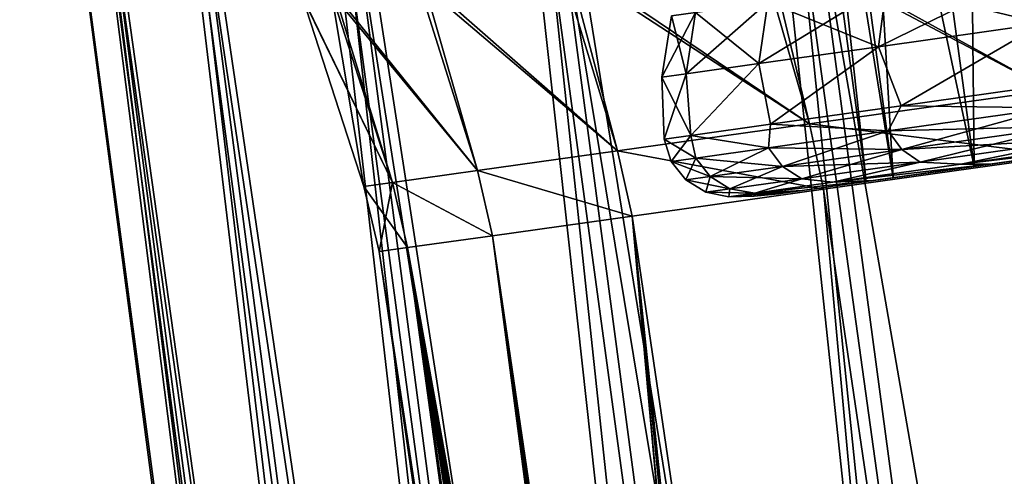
# Model space of a CAD drawing. Header units: metres. Extents: x -241 to 22, y -221 to 108.
# Tile 12 of 256: x -240.87 to -233.48, y -194.2 to -190.77. Entities that reach past the tile are written whole.
import ezdxf

# ---------------------------------------------------------------- set-up
doc = ezdxf.new("R2010")
doc.units = ezdxf.units.M
doc.layers.add('solid_DOMO_E_SIDE_LEVER_PUL_SW0001', color=7, linetype='CONTINUOUS')

msp = doc.modelspace()

# ---------------------------------------------------------------- linework, layer by layer
at = {"layer": 'solid_DOMO_E_SIDE_LEVER_PUL_SW0001'}
for points in [[(-231.343979, -191.540375, -10.388386), (-232.42807, -183.577209, -10.364622), (-233.789429, -183.768539, -7.983599)], [(-232.708496, -191.732147, 8.001857), (-233.789398, -183.768539, 7.98365), (-232.428024, -183.577209, 10.364682)], [(-232.708466, -191.732147, -8.001908), (-233.789429, -183.768539, -7.983599), (-234.784256, -183.908356, -5.423828)], [(-233.705597, -191.872284, 5.436232), (-234.784225, -183.90834, 5.423907), (-233.789398, -183.768539, 7.98365)], [(-232.708466, -191.732147, -8.001908), (-231.343979, -191.540375, -10.388386), (-233.789429, -183.768539, -7.983599)], [(-232.708496, -191.732147, 8.001857), (-233.705597, -191.872284, 5.436232), (-233.789398, -183.768539, 7.98365)], [(-234.313156, -191.957672, 2.748402), (-235.390411, -183.993546, 2.742166), (-234.784225, -183.90834, 5.423907)], [(-233.705566, -191.872284, -5.436312), (-234.784256, -183.908356, -5.423828), (-235.390411, -183.993546, -2.742131)], [(-233.705566, -191.872284, -5.436312), (-232.708466, -191.732147, -8.001908), (-234.784256, -183.908356, -5.423828)], [(-233.705597, -191.872284, 5.436232), (-234.313156, -191.957672, 2.748402), (-234.784225, -183.90834, 5.423907)], [(-234.517136, -191.986343), (-235.593933, -184.022141), (-235.390411, -183.993546, 2.742166)], [(-234.313141, -191.957672, -2.748437), (-235.390411, -183.993546, -2.742131), (-235.593933, -184.022141)], [(-234.313156, -191.957672, 2.748402), (-234.517136, -191.986343), (-235.390411, -183.993546, 2.742166)], [(-234.313141, -191.957672, -2.748437), (-233.705566, -191.872284, -5.436312), (-235.390411, -183.993546, -2.742131)], [(-234.517136, -191.986343), (-234.313141, -191.957672, -2.748437), (-235.593933, -184.022141)], [(-230.026978, -217.873428, 16.737471), (-233.369812, -185.660736, 17.504522), (-235.572754, -185.970337, 15.112204)], [(-231.128998, -218.045792, -15.480684), (-235.436676, -185.951218, -15.280245), (-233.212387, -185.638611, -17.652348)], [(-232.141205, -218.205093, 14.151476), (-235.572754, -185.970337, 15.112204), (-237.433655, -186.231873, 12.43999)], [(-232.1418, -218.205185, -14.150635), (-237.321411, -186.216095, -12.625134), (-235.436676, -185.951218, -15.280245)], [(-231.128357, -218.045685, 15.481481), (-230.026978, -217.873428, 16.737471), (-235.572754, -185.970337, 15.112204)], [(-232.141205, -218.205093, 14.151476), (-231.128357, -218.045685, 15.481481), (-235.572754, -185.970337, 15.112204)], [(-231.128998, -218.045792, -15.480684), (-232.1418, -218.205185, -14.150635), (-235.436676, -185.951218, -15.280245)], [(-233.882843, -218.481247, -11.294549), (-238.831711, -186.42836, -9.736192), (-237.321411, -186.216095, -12.625134)], [(-233.061203, -218.350632, -12.753001), (-233.882843, -218.481247, -11.294549), (-237.321411, -186.216095, -12.625134)], [(-232.1418, -218.205185, -14.150635), (-233.061203, -218.350632, -12.753001), (-237.321411, -186.216095, -12.625134)], [(-233.882401, -218.481171, 11.295409), (-237.433655, -186.231873, 12.43999), (-238.918015, -186.440491, 9.537373)], [(-233.060669, -218.350555, 12.753869), (-232.141205, -218.205093, 14.151476), (-237.433655, -186.231873, 12.43999)], [(-233.882401, -218.481171, 11.295409), (-233.060669, -218.350555, 12.753869), (-237.433655, -186.231873, 12.43999)], [(-235.217514, -218.694733, 8.224214), (-238.918015, -186.440491, 9.537373), (-239.998352, -186.592316, 6.458111)], [(-235.217758, -218.694763, -8.223536), (-239.93959, -186.584061, -6.666922), (-238.831711, -186.42836, -9.736192)], [(-234.602448, -218.596176, 9.783139), (-233.882401, -218.481171, 11.295409), (-238.918015, -186.440491, 9.537373)], [(-235.217514, -218.694733, 8.224214), (-234.602448, -218.596176, 9.783139), (-238.918015, -186.440491, 9.537373)], [(-234.602798, -218.596222, -9.782337), (-235.217758, -218.694763, -8.223536), (-238.831711, -186.42836, -9.736192)], [(-233.882843, -218.481247, -11.294549), (-234.602798, -218.596222, -9.782337), (-238.831711, -186.42836, -9.736192)], [(-236.121429, -218.84021, 4.997019), (-239.998352, -186.592316, 6.458111), (-240.654678, -186.684555, 3.259238)], [(-236.121506, -218.84021, -4.996687), (-240.624527, -186.680328, -3.474173), (-239.93959, -186.584061, -6.666922)], [(-235.72464, -218.776245, 6.626254), (-235.217514, -218.694733, 8.224214), (-239.998352, -186.592316, 6.458111)], [(-236.121429, -218.84021, 4.997019), (-235.72464, -218.776245, 6.626254), (-239.998352, -186.592316, 6.458111)], [(-235.724777, -218.77626, -6.625741), (-236.121506, -218.84021, -4.996687), (-239.93959, -186.584061, -6.666922)], [(-235.217758, -218.694763, -8.223536), (-235.724777, -218.77626, -6.625741), (-239.93959, -186.584061, -6.666922)], [(-236.577423, -218.913849, 1.675965), (-240.654678, -186.684555, 3.259238), (-240.874802, -186.7155)], [(-236.634598, -218.923111), (-240.874802, -186.7155), (-240.874557, -186.715469, -0.108541)], [(-236.634598, -218.923111), (-236.577423, -218.913849, 1.675965), (-240.874802, -186.7155)], [(-236.634598, -218.923111), (-240.874557, -186.715469, -0.108541), (-240.87384, -186.715363, -0.217079)], [(-236.577423, -218.913849, -1.675893), (-240.87384, -186.715363, -0.217079), (-240.624527, -186.680328, -3.474173)], [(-236.577423, -218.913849, -1.675893), (-236.634598, -218.923111), (-240.87384, -186.715363, -0.217079)], [(-236.406128, -218.886169, 3.344293), (-236.121429, -218.84021, 4.997019), (-240.654678, -186.684555, 3.259238)], [(-236.577423, -218.913849, 1.675965), (-236.406128, -218.886169, 3.344293), (-240.654678, -186.684555, 3.259238)], [(-236.406143, -218.886169, -3.344109), (-236.577423, -218.913849, -1.675893), (-240.624527, -186.680328, -3.474173)], [(-236.121506, -218.84021, -4.996687), (-236.406143, -218.886169, -3.344109), (-240.624527, -186.680328, -3.474173)], [(-231.355927, -189.561737, 16.713991), (-231.000992, -190.998611, 16.503773), (-233.521057, -189.866013, 14.460209)], [(-233.521057, -189.866013, 14.460209), (-233.13562, -191.298615, 14.276697), (-235.35347, -190.12355, 11.923305)], [(-235.285446, -190.113983, -12.032128), (-233.13562, -191.298615, -14.276697), (-233.443832, -189.855164, -14.552258)], [(-233.521057, -189.866013, 14.460209), (-231.000992, -190.998611, 16.503773), (-233.13562, -191.298615, 14.276697)], [(-235.35347, -190.12355, 11.923305), (-234.942032, -191.55249, 11.770911), (-236.817261, -190.329269, 9.152947)], [(-236.761658, -190.321457, -9.277617), (-234.942032, -191.55249, -11.770911), (-235.285446, -190.113983, -12.032128)], [(-235.35347, -190.12355, 11.923305), (-233.13562, -191.298615, 14.276697), (-234.942032, -191.55249, 11.770911)], [(-235.285446, -190.113983, -12.032128), (-234.942032, -191.55249, -11.770911), (-233.13562, -191.298615, -14.276697)], [(-236.817261, -190.329269, 9.152947), (-236.384933, -191.75528, 9.035334), (-237.883804, -190.479156, 6.203381)], [(-237.843735, -190.473526, -6.342383), (-236.384933, -191.75528, -9.035334), (-236.761658, -190.321457, -9.277617)], [(-236.817261, -190.329269, 9.152947), (-234.942032, -191.55249, 11.770911), (-236.384933, -191.75528, 9.035334)], [(-236.761658, -190.321457, -9.277617), (-236.384933, -191.75528, -9.035334), (-234.942032, -191.55249, -11.770911)], [(-234.423859, -190.972626, -7.909128), (-234.363312, -190.512863, -7.855288), (-233.137283, -190.340561, -10.244654)], [(-234.423859, -190.972626, -7.909128), (-233.137283, -190.340561, -10.244654), (-233.189438, -190.799133, -10.314871)], [(-233.189438, -190.799133, 10.314871), (-233.137283, -190.340561, 10.244654), (-234.363312, -190.512863, 7.855288)], [(-237.883804, -190.479156, 6.203381), (-237.436203, -191.90303, 6.123369), (-238.532196, -190.570282, 3.132355)], [(-238.510559, -190.567245, -3.283603), (-237.436203, -191.90303, -6.123369), (-237.843735, -190.473526, -6.342383)], [(-237.883804, -190.479156, 6.203381), (-236.384933, -191.75528, 9.035334), (-237.436203, -191.90303, 6.123369)], [(-237.843735, -190.473526, -6.342383), (-237.436203, -191.90303, -6.123369), (-236.384933, -191.75528, -9.035334)], [(-235.322388, -191.098907, -5.356052), (-235.255722, -190.63829, -5.319592), (-234.363312, -190.512863, -7.855288)], [(-235.322388, -191.098907, -5.356052), (-234.363312, -190.512863, -7.855288), (-234.423859, -190.972626, -7.909128)], [(-234.423859, -190.972626, 7.909128), (-234.363312, -190.512863, 7.855288), (-235.255722, -190.63829, 5.319592)], [(-233.189438, -190.799133, 10.314871), (-234.363312, -190.512863, 7.855288), (-234.423859, -190.972626, 7.909128)], [(-238.532196, -190.570282, 3.132355), (-238.289703, -192.02298), (-238.749741, -190.600861)], [(-238.749176, -190.600784, -0.160859), (-238.075272, -191.992844, -3.091864), (-238.510559, -190.567245, -3.283603)], [(-238.532196, -190.570282, 3.132355), (-237.436203, -191.90303, 6.123369), (-238.075272, -191.992844, 3.091864)], [(-238.532196, -190.570282, 3.132355), (-238.075272, -191.992844, 3.091864), (-238.289703, -192.02298)], [(-238.510559, -190.567245, -3.283603), (-238.075272, -191.992844, -3.091864), (-237.436203, -191.90303, -6.123369)], [(-238.749741, -190.600861), (-238.075272, -191.992844, -3.091864), (-238.749603, -190.600845, -0.08043)], [(-238.749741, -190.600861), (-238.289703, -192.02298), (-238.075272, -191.992844, -3.091864)], [(-238.749603, -190.600845, -0.08043), (-238.075272, -191.992844, -3.091864), (-238.749176, -190.600784, -0.160859)], [(-235.868301, -191.175629, -2.703204), (-235.797913, -190.714478, -2.684802), (-235.255722, -190.63829, -5.319592)], [(-235.868301, -191.175629, -2.703204), (-235.255722, -190.63829, -5.319592), (-235.322388, -191.098907, -5.356052)], [(-235.322388, -191.098907, 5.356052), (-235.255722, -190.63829, 5.319592), (-235.797913, -190.714478, 2.684802)], [(-234.423859, -190.972626, 7.909128), (-235.255722, -190.63829, 5.319592), (-235.322388, -191.098907, 5.356052)], [(-236.051407, -191.201355), (-235.979767, -190.740036), (-235.797913, -190.714478, -2.684802)], [(-236.051407, -191.201355), (-235.797913, -190.714478, -2.684802), (-235.868301, -191.175629, -2.703204)], [(-235.868301, -191.175629, 2.703204), (-235.797913, -190.714478, 2.684802), (-235.979767, -190.740036)], [(-235.322388, -191.098907, 5.356052), (-235.797913, -190.714478, 2.684802), (-235.868301, -191.175629, 2.703204)], [(-235.868301, -191.175629, 2.703204), (-235.979767, -190.740036), (-236.051407, -191.201355)], [(-234.423859, -190.972626, -7.909128), (-233.189438, -190.799133, -10.314871), (-234.253357, -191.417145, -8.266753)], [(-233.189438, -190.799133, 10.314871), (-234.423859, -190.972626, 7.909128), (-234.253357, -191.417145, 8.266753)], [(-233.189438, -190.799133, -10.314871), (-232.905869, -191.227753, -10.758745), (-234.253357, -191.417145, -8.266753)], [(-233.189438, -190.799133, 10.314871), (-234.253357, -191.417145, 8.266753), (-232.905869, -191.227753, 10.758745)], [(-235.322388, -191.098907, -5.356052), (-234.423859, -190.972626, -7.909128), (-235.235947, -191.555237, -5.606474)], [(-234.423859, -190.972626, 7.909128), (-235.322388, -191.098907, 5.356052), (-235.235947, -191.555237, 5.606474)], [(-234.423859, -190.972626, -7.909128), (-234.253357, -191.417145, -8.266753), (-235.235947, -191.555237, -5.606474)], [(-234.423859, -190.972626, 7.909128), (-235.235947, -191.555237, 5.606474), (-234.253357, -191.417145, 8.266753)], [(-235.868301, -191.175629, -2.703204), (-235.322388, -191.098907, -5.356052), (-235.833603, -191.639221, -2.832063)], [(-235.322388, -191.098907, 5.356052), (-235.868301, -191.175629, 2.703204), (-235.833603, -191.639221, 2.832063)], [(-235.322388, -191.098907, -5.356052), (-235.235947, -191.555237, -5.606474), (-235.833603, -191.639221, -2.832063)], [(-235.322388, -191.098907, 5.356052), (-235.833603, -191.639221, 2.832063), (-235.235947, -191.555237, 5.606474)], [(-236.051407, -191.201355), (-235.868301, -191.175629, -2.703204), (-236.03418, -191.667419)], [(-235.868301, -191.175629, 2.703204), (-236.051407, -191.201355), (-235.833603, -191.639221, 2.832063)], [(-235.868301, -191.175629, -2.703204), (-235.833603, -191.639221, -2.832063), (-236.03418, -191.667419)], [(-235.833603, -191.639221, 2.832063), (-236.051407, -191.201355), (-236.03418, -191.667419)], [(-233.115982, -191.432587, -10.324251), (-234.253357, -191.417145, -8.266753), (-232.905869, -191.227753, -10.758745)], [(-233.115982, -191.432587, 10.324251), (-232.905869, -191.227753, 10.758745), (-234.253357, -191.417145, 8.266753)], [(-234.942032, -191.55249, 11.770911), (-233.13562, -191.298615, 14.276697), (-233.034348, -191.790741, 14.244794)], [(-233.13562, -191.298615, -14.276697), (-234.942032, -191.55249, -11.770911), (-233.034348, -191.790741, -14.244794)], [(-234.351532, -191.606232, -7.91632), (-235.235947, -191.555237, -5.606474), (-234.253357, -191.417145, -8.266753)], [(-234.351532, -191.606232, 7.91632), (-234.253357, -191.417145, 8.266753), (-235.235947, -191.555237, 5.606474)], [(-233.115982, -191.432587, -10.324251), (-234.351532, -191.606232, -7.91632), (-234.253357, -191.417145, -8.266753)], [(-234.351532, -191.606232, 7.91632), (-233.115982, -191.432587, 10.324251), (-234.253357, -191.417145, 8.266753)], [(-234.249924, -191.746353, -7.881083), (-234.351532, -191.606232, -7.91632), (-233.115982, -191.432587, -10.324251)], [(-233.019867, -191.573486, 10.278296), (-233.115982, -191.432587, 10.324251), (-234.351532, -191.606232, 7.91632)], [(-234.249924, -191.746353, -7.881083), (-233.115982, -191.432587, -10.324251), (-233.019867, -191.573486, -10.278296)], [(-236.384933, -191.75528, 9.035334), (-234.942032, -191.55249, 11.770911), (-234.836243, -192.043991, 11.744422)], [(-234.942032, -191.55249, -11.770911), (-236.384933, -191.75528, -9.035334), (-234.836243, -192.043991, -11.744422)], [(-235.250885, -191.73262, -5.360923), (-235.833603, -191.639221, -2.832063), (-235.235947, -191.555237, -5.606474)], [(-235.250885, -191.73262, 5.360923), (-235.235947, -191.555237, 5.606474), (-235.833603, -191.639221, 2.832063)], [(-234.351532, -191.606232, -7.91632), (-235.250885, -191.73262, -5.360923), (-235.235947, -191.555237, -5.606474)], [(-235.250885, -191.73262, 5.360923), (-234.351532, -191.606232, 7.91632), (-235.235947, -191.555237, 5.606474)], [(-235.145264, -191.872192, -5.33706), (-235.250885, -191.73262, -5.360923), (-234.351532, -191.606232, -7.91632)], [(-234.249924, -191.746353, 7.881083), (-234.351532, -191.606232, 7.91632), (-235.250885, -191.73262, 5.360923)], [(-235.145264, -191.872192, -5.33706), (-234.351532, -191.606232, -7.91632), (-234.249924, -191.746353, -7.881083)], [(-234.942032, -191.55249, 11.770911), (-233.034348, -191.790741, 14.244794), (-234.836243, -192.043991, 11.744422)], [(-234.942032, -191.55249, -11.770911), (-234.836243, -192.043991, -11.744422), (-233.034348, -191.790741, -14.244794)], [(-233.019867, -191.573486, 10.278296), (-234.351532, -191.606232, 7.91632), (-234.249924, -191.746353, 7.881083)], [(-234.249924, -191.746353, -7.881083), (-233.019867, -191.573486, -10.278296), (-234.110626, -191.8405, -7.826861)], [(-233.019867, -191.573486, 10.278296), (-234.249924, -191.746353, 7.881083), (-232.889053, -191.668823, 10.207582)], [(-233.019867, -191.573486, -10.278296), (-232.889053, -191.668823, -10.207582), (-234.110626, -191.8405, -7.826861)], [(-235.98056, -191.835175), (-236.03418, -191.667419), (-235.833603, -191.639221, -2.832063)], [(-235.797287, -191.809418, 2.705662), (-235.833603, -191.639221, 2.832063), (-236.03418, -191.667419)], [(-235.797287, -191.809418, 2.705662), (-236.03418, -191.667419), (-235.98056, -191.835175)], [(-235.797287, -191.809418, -2.705662), (-235.98056, -191.835175), (-235.833603, -191.639221, -2.832063)], [(-235.250885, -191.73262, -5.360923), (-235.797287, -191.809418, -2.705662), (-235.833603, -191.639221, -2.832063)], [(-235.797287, -191.809418, 2.705662), (-235.250885, -191.73262, 5.360923), (-235.833603, -191.639221, 2.832063)], [(-234.249924, -191.746353, 7.881083), (-234.110626, -191.8405, 7.826861), (-232.889053, -191.668823, 10.207582)], [(-234.110626, -191.8405, -7.826861), (-232.889053, -191.668823, -10.207582), (-233.805023, -191.856354, -8.091908)], [(-232.889053, -191.668823, 10.207582), (-234.110626, -191.8405, 7.826861), (-233.805023, -191.856354, 8.091908)], [(-232.889053, -191.668823, -10.207582), (-232.486023, -191.670975, -10.531194), (-233.805023, -191.856354, -8.091908)], [(-232.889053, -191.668823, 10.207582), (-233.805023, -191.856354, 8.091908), (-232.486023, -191.670975, 10.531194)], [(-232.486023, -191.670975, -10.531194), (-232.382874, -191.686386, -9.990735), (-233.805023, -191.856354, -8.091908)], [(-233.805023, -191.856354, 8.091908), (-232.382874, -191.686386, 9.990743), (-232.486023, -191.670975, 10.531194)], [(-233.805023, -191.856354, -8.091908), (-232.382874, -191.686386, -9.990735), (-233.586914, -191.855606, -7.663567)], [(-233.805023, -191.856354, 8.091908), (-233.586914, -191.855606, 7.663573), (-232.382874, -191.686386, 9.990743)], [(-233.586914, -191.855606, -7.663567), (-232.382874, -191.686386, -9.990735), (-232.708466, -191.732147, -8.001908)], [(-232.382874, -191.686386, 9.990743), (-233.586914, -191.855606, 7.663573), (-232.708496, -191.732147, 8.001857)], [(-237.436203, -191.90303, 6.123369), (-236.384933, -191.75528, 9.035334), (-236.275528, -192.246262, 9.014893)], [(-236.384933, -191.75528, -9.035334), (-237.436203, -191.90303, -6.123369), (-236.275528, -192.246262, -9.014893)], [(-236.384933, -191.75528, 9.035334), (-234.836243, -192.043991, 11.744422), (-236.275528, -192.246262, 9.014893)], [(-236.384933, -191.75528, -9.035334), (-236.275528, -192.246262, -9.014893), (-234.836243, -192.043991, -11.744422)], [(-235.68924, -191.948639, -2.693619), (-235.797287, -191.809418, -2.705662), (-235.250885, -191.73262, -5.360923)], [(-235.145264, -191.872192, 5.33706), (-235.250885, -191.73262, 5.360923), (-235.797287, -191.809418, 2.705662)], [(-235.68924, -191.948639, -2.693619), (-235.250885, -191.73262, -5.360923), (-235.145264, -191.872192, -5.33706)], [(-234.249924, -191.746353, 7.881083), (-235.250885, -191.73262, 5.360923), (-235.145264, -191.872192, 5.33706)], [(-235.145264, -191.872192, -5.33706), (-234.249924, -191.746353, -7.881083), (-234.999817, -191.965469, -5.300342)], [(-234.249924, -191.746353, 7.881083), (-235.145264, -191.872192, 5.33706), (-234.110626, -191.8405, 7.826861)], [(-234.249924, -191.746353, -7.881083), (-234.110626, -191.8405, -7.826861), (-234.999817, -191.965469, -5.300342)], [(-233.586914, -191.855606, 7.663573), (-233.705597, -191.872284, 5.436232), (-232.708496, -191.732147, 8.001857)], [(-233.586914, -191.855606, -7.663567), (-232.708466, -191.732147, -8.001908), (-233.705566, -191.872284, -5.436312)], [(-235.871689, -191.974289), (-235.98056, -191.835175), (-235.797287, -191.809418, -2.705662)], [(-235.68924, -191.948639, 2.693619), (-235.797287, -191.809418, 2.705662), (-235.98056, -191.835175)], [(-235.68924, -191.948639, 2.693619), (-235.98056, -191.835175), (-235.871689, -191.974289)], [(-235.68924, -191.948639, -2.693619), (-235.871689, -191.974289), (-235.797287, -191.809418, -2.705662)], [(-235.145264, -191.872192, 5.33706), (-235.797287, -191.809418, 2.705662), (-235.68924, -191.948639, 2.693619)], [(-235.145264, -191.872192, 5.33706), (-234.999817, -191.965469, 5.300342), (-234.110626, -191.8405, 7.826861)], [(-234.999817, -191.965469, -5.300342), (-234.110626, -191.8405, -7.826861), (-234.766815, -191.991516, -5.487895)], [(-234.110626, -191.8405, 7.826861), (-234.999817, -191.965469, 5.300342), (-234.766815, -191.991516, 5.487895)], [(-231.018738, -217.945114, 11.766095), (-234.836243, -192.043991, 11.744422), (-233.034348, -191.790741, 14.244794)], [(-231.018738, -217.945129, -11.766095), (-233.034348, -191.790741, -14.244794), (-234.836243, -192.043991, -11.744422)], [(-234.110626, -191.8405, -7.826861), (-233.805023, -191.856354, -8.091908), (-234.766815, -191.991516, -5.487895)], [(-234.110626, -191.8405, 7.826861), (-234.766815, -191.991516, 5.487895), (-233.805023, -191.856354, 8.091908)], [(-238.075272, -191.992844, 3.091864), (-237.436203, -191.90303, 6.123369), (-237.324142, -192.393631, 6.109464)], [(-237.436203, -191.90303, -6.123369), (-238.075272, -191.992844, -3.091864), (-237.324142, -192.393631, -6.109464)], [(-237.436203, -191.90303, 6.123369), (-236.275528, -192.246262, 9.014893), (-237.324142, -192.393631, 6.109464)], [(-237.436203, -191.90303, -6.123369), (-237.324142, -192.393631, -6.109464), (-236.275528, -192.246262, -9.014893)], [(-235.68924, -191.948639, -2.693619), (-235.145264, -191.872192, -5.33706), (-235.540039, -192.041397, -2.675087)], [(-235.145264, -191.872192, 5.33706), (-235.68924, -191.948639, 2.693619), (-234.999817, -191.965469, 5.300342)], [(-235.145264, -191.872192, -5.33706), (-234.999817, -191.965469, -5.300342), (-235.540039, -192.041397, -2.675087)], [(-234.766815, -191.991516, -5.487895), (-233.586914, -191.855606, -7.663567), (-234.463898, -191.978851, -5.19077)], [(-233.805023, -191.856354, -8.091908), (-233.586914, -191.855606, -7.663567), (-234.766815, -191.991516, -5.487895)], [(-234.766815, -191.991516, 5.487895), (-234.463882, -191.978851, 5.190774), (-233.586914, -191.855606, 7.663573)], [(-234.766815, -191.991516, 5.487895), (-233.586914, -191.855606, 7.663573), (-233.805023, -191.856354, 8.091908)], [(-234.463898, -191.978851, -5.19077), (-233.586914, -191.855606, -7.663567), (-234.313141, -191.957672, -2.748437)], [(-233.586914, -191.855606, 7.663573), (-234.463882, -191.978851, 5.190774), (-233.705597, -191.872284, 5.436232)], [(-234.463882, -191.978851, 5.190774), (-234.313156, -191.957672, 2.748402), (-233.705597, -191.872284, 5.436232)], [(-233.586914, -191.855606, -7.663567), (-233.705566, -191.872284, -5.436312), (-234.313141, -191.957672, -2.748437)], [(-238.289703, -192.02298), (-238.075272, -191.992844, 3.091864), (-238.175476, -192.51329)], [(-238.075272, -191.992844, -3.091864), (-238.289703, -192.02298), (-237.961594, -192.483231, -3.084828)], [(-238.075272, -191.992844, 3.091864), (-237.961594, -192.483231, 3.084828), (-238.175476, -192.51329)], [(-238.075272, -191.992844, 3.091864), (-237.324142, -192.393631, 6.109464), (-237.961594, -192.483231, 3.084828)], [(-238.075272, -191.992844, -3.091864), (-237.961594, -192.483231, -3.084828), (-237.324142, -192.393631, -6.109464)], [(-235.68924, -191.948639, -2.693619), (-235.721237, -192.066849), (-235.871689, -191.974289)], [(-235.68924, -191.948639, 2.693619), (-235.871689, -191.974289), (-235.540039, -192.041397, 2.675087)], [(-235.540039, -192.041397, 2.675087), (-235.871689, -191.974289), (-235.721237, -192.066849)], [(-235.68924, -191.948639, -2.693619), (-235.540039, -192.041397, -2.675087), (-235.721237, -192.066849)], [(-235.68924, -191.948639, 2.693619), (-235.540039, -192.041397, 2.675087), (-234.999817, -191.965469, 5.300342)], [(-235.540039, -192.041397, -2.675087), (-234.999817, -191.965469, -5.300342), (-235.351837, -192.073746, -2.772164)], [(-234.999817, -191.965469, 5.300342), (-235.540039, -192.041397, 2.675087), (-235.351837, -192.073746, 2.772164)], [(-234.999817, -191.965469, -5.300342), (-234.766815, -191.991516, -5.487895), (-235.351837, -192.073746, -2.772164)], [(-234.999817, -191.965469, 5.300342), (-235.351837, -192.073746, 2.772164), (-234.766815, -191.991516, 5.487895)], [(-235.351837, -192.073746, -2.772164), (-234.463898, -191.978851, -5.19077), (-234.996826, -192.053757, -2.619737)], [(-234.766815, -191.991516, -5.487895), (-234.463898, -191.978851, -5.19077), (-235.351837, -192.073746, -2.772164)], [(-235.351837, -192.073746, 2.772164), (-234.996826, -192.053757, 2.61974), (-234.463882, -191.978851, 5.190774)], [(-235.351837, -192.073746, 2.772164), (-234.463882, -191.978851, 5.190774), (-234.766815, -191.991516, 5.487895)], [(-234.996826, -192.053757, 2.61974), (-234.463898, -191.978851, -5.19077), (-234.517136, -191.986343)], [(-234.463882, -191.978851, 5.190774), (-234.996826, -192.053757, 2.61974), (-234.517136, -191.986343)], [(-234.996826, -192.053757, 2.61974), (-234.996826, -192.053757, -2.619737), (-234.463898, -191.978851, -5.19077)], [(-234.463898, -191.978851, -5.19077), (-234.313141, -191.957672, -2.748437), (-234.517136, -191.986343)], [(-234.463882, -191.978851, 5.190774), (-234.517136, -191.986343), (-234.313156, -191.957672, 2.748402)], [(-238.289703, -192.02298), (-238.175476, -192.51329), (-237.961594, -192.483231, -3.084828)], [(-232.458969, -218.144958, 9.070034), (-236.275528, -192.246262, 9.014893), (-234.836243, -192.043991, 11.744422)], [(-232.458954, -218.144958, -9.070034), (-234.836243, -192.043991, -11.744422), (-236.275528, -192.246262, -9.014893)], [(-235.721237, -192.066849), (-235.540039, -192.041397, -2.675087), (-235.548172, -192.101334)], [(-235.540039, -192.041397, 2.675087), (-235.721237, -192.066849), (-235.351837, -192.073746, 2.772164)], [(-235.351837, -192.073746, 2.772164), (-235.721237, -192.066849), (-235.548172, -192.101334)], [(-235.540039, -192.041397, -2.675087), (-235.351837, -192.073746, -2.772164), (-235.548172, -192.101334)], [(-235.351837, -192.073746, 2.772164), (-235.548172, -192.101334), (-234.996826, -192.053757, 2.61974)], [(-235.357498, -192.09726), (-234.996826, -192.053757, 2.61974), (-235.548172, -192.101334)], [(-235.357498, -192.09726), (-235.175552, -192.078873), (-234.996826, -192.053757, 2.61974)], [(-235.351837, -192.073746, -2.772164), (-234.996826, -192.053757, -2.619737), (-235.175552, -192.078873)], [(-234.996826, -192.053757, 2.61974), (-235.175552, -192.078873), (-234.996826, -192.053757, -2.619737)], [(-231.018738, -217.945114, 11.766095), (-232.458969, -218.144958, 9.070034), (-234.836243, -192.043991, 11.744422)], [(-232.458954, -218.144958, -9.070034), (-231.018738, -217.945129, -11.766095), (-234.836243, -192.043991, -11.744422)], [(-235.357498, -192.09726), (-235.548172, -192.101334), (-235.351837, -192.073746, -2.772164)], [(-235.357498, -192.09726), (-235.351837, -192.073746, -2.772164), (-235.175552, -192.078873)], [(-234.560638, -211.304504, 6.111537), (-237.324142, -192.393631, 6.109464), (-236.275528, -192.246262, 9.014893)], [(-233.514313, -218.291397, -6.198155), (-236.275528, -192.246262, -9.014893), (-237.324142, -192.393631, -6.109464)], [(-234.545197, -211.370789, 6.131234), (-234.560638, -211.304504, 6.111537), (-236.275528, -192.246262, 9.014893)], [(-234.533875, -211.435318, 6.137667), (-234.545197, -211.370789, 6.131234), (-236.275528, -192.246262, 9.014893)], [(-234.023758, -214.865906, 6.167934), (-234.533875, -211.435318, 6.137667), (-236.275528, -192.246262, 9.014893)], [(-233.514313, -218.291397, 6.198155), (-234.023758, -214.865906, 6.167934), (-236.275528, -192.246262, 9.014893)], [(-232.458969, -218.144958, 9.070034), (-233.514313, -218.291397, 6.198155), (-236.275528, -192.246262, 9.014893)], [(-233.514313, -218.291397, -6.198155), (-232.458954, -218.144958, -9.070034), (-236.275528, -192.246262, -9.014893)], [(-234.826065, -211.38913, 5.063087), (-237.961594, -192.483231, 3.084828), (-237.324142, -192.393631, 6.109464)], [(-234.580292, -211.236115, -6.078319), (-237.324142, -192.393631, -6.109464), (-237.961594, -192.483231, -3.084828)], [(-234.835983, -211.30954, 5.070228), (-234.826065, -211.38913, 5.063087), (-237.324142, -192.393631, 6.109464)], [(-234.842117, -211.238541, 5.087916), (-234.835983, -211.30954, 5.070228), (-237.324142, -192.393631, 6.109464)], [(-234.845825, -211.169815, 5.114235), (-234.842117, -211.238541, 5.087916), (-237.324142, -192.393631, 6.109464)], [(-234.84697, -211.077423, 5.165198), (-234.845825, -211.169815, 5.114235), (-237.324142, -192.393631, 6.109464)], [(-234.846039, -211.034744, 5.19453), (-234.84697, -211.077423, 5.165198), (-237.324142, -192.393631, 6.109464)], [(-234.844391, -210.996719, 5.22381), (-234.846039, -211.034744, 5.19453), (-237.324142, -192.393631, 6.109464)], [(-234.838348, -210.91684, 5.295106), (-234.844391, -210.996719, 5.22381), (-237.324142, -192.393631, 6.109464)], [(-234.78067, -210.908737, 5.525122), (-234.838348, -210.91684, 5.295106), (-237.324142, -192.393631, 6.109464)], [(-234.720551, -210.900284, 5.754497), (-234.78067, -210.908737, 5.525122), (-237.324142, -192.393631, 6.109464)], [(-234.688248, -210.971893, 5.833785), (-234.720551, -210.900284, 5.754497), (-237.324142, -192.393631, 6.109464)], [(-234.681992, -210.98584, 5.848976), (-234.688248, -210.971893, 5.833785), (-237.324142, -192.393631, 6.109464)], [(-234.657806, -211.039703, 5.907318), (-234.681992, -210.98584, 5.848976), (-237.324142, -192.393631, 6.109464)], [(-234.639893, -211.079483, 5.950187), (-234.657806, -211.039703, 5.907318), (-237.324142, -192.393631, 6.109464)], [(-234.629303, -211.103973, 5.974887), (-234.639893, -211.079483, 5.950187), (-237.324142, -192.393631, 6.109464)], [(-234.603226, -211.1698, 6.032447), (-234.629303, -211.103973, 5.974887), (-237.324142, -192.393631, 6.109464)], [(-234.588989, -211.209564, 6.061679), (-234.603226, -211.1698, 6.032447), (-237.324142, -192.393631, 6.109464)], [(-234.580139, -211.236572, 6.078592), (-234.588989, -211.209564, 6.061679), (-237.324142, -192.393631, 6.109464)], [(-234.560638, -211.304504, 6.111537), (-234.580139, -211.236572, 6.078592), (-237.324142, -192.393631, 6.109464)], [(-234.023758, -214.865906, -6.167934), (-233.514313, -218.291397, -6.198155), (-237.324142, -192.393631, -6.109464)], [(-234.533875, -211.435318, -6.137667), (-234.023758, -214.865906, -6.167934), (-237.324142, -192.393631, -6.109464)], [(-234.545227, -211.370605, -6.131193), (-234.533875, -211.435318, -6.137667), (-237.324142, -192.393631, -6.109464)], [(-234.560715, -211.304153, -6.111403), (-234.545227, -211.370605, -6.131193), (-237.324142, -192.393631, -6.109464)], [(-234.580292, -211.236115, -6.078319), (-234.560715, -211.304153, -6.111403), (-237.324142, -192.393631, -6.109464)], [(-234.396973, -218.414047), (-238.175476, -192.51329), (-237.961594, -192.483231, 3.084828)], [(-234.253876, -218.393936, -2.51746), (-237.961594, -192.483231, -3.084828), (-238.175476, -192.51329)], [(-234.325958, -214.863693, -5.032453), (-237.961594, -192.483231, -3.084828), (-233.82634, -218.334686, -5.00185)], [(-234.253876, -218.393936, -2.51746), (-233.82634, -218.334686, -5.00185), (-237.961594, -192.483231, -3.084828)], [(-234.253876, -218.393936, 2.51746), (-234.396973, -218.414047), (-237.961594, -192.483231, 3.084828)], [(-233.82634, -218.334686, 5.00185), (-234.253876, -218.393936, 2.51746), (-237.961594, -192.483231, 3.084828)], [(-237.961594, -192.483231, 3.084828), (-234.826065, -211.38913, 5.063087), (-234.325958, -214.863693, 5.032453)], [(-234.589157, -211.209045, -6.061336), (-234.580292, -211.236115, -6.078319), (-237.961594, -192.483231, -3.084828)], [(-234.603394, -211.169342, -6.03209), (-234.589157, -211.209045, -6.061336), (-237.961594, -192.483231, -3.084828)], [(-234.629471, -211.103592, -5.974521), (-234.603394, -211.169342, -6.03209), (-237.961594, -192.483231, -3.084828)], [(-234.640045, -211.079163, -5.949858), (-234.629471, -211.103592, -5.974521), (-237.961594, -192.483231, -3.084828)], [(-234.657928, -211.039444, -5.90705), (-234.640045, -211.079163, -5.949858), (-237.961594, -192.483231, -3.084828)], [(-234.682114, -210.985565, -5.848676), (-234.657928, -211.039444, -5.90705), (-237.961594, -192.483231, -3.084828)], [(-234.688309, -210.971771, -5.833639), (-234.682114, -210.985565, -5.848676), (-237.961594, -192.483231, -3.084828)], [(-234.720551, -210.900284, -5.754494), (-234.688309, -210.971771, -5.833639), (-237.961594, -192.483231, -3.084828)], [(-234.78067, -210.908737, -5.525121), (-234.720551, -210.900284, -5.754494), (-237.961594, -192.483231, -3.084828)], [(-234.838348, -210.91684, -5.295109), (-234.78067, -210.908737, -5.525121), (-237.961594, -192.483231, -3.084828)], [(-234.844376, -210.996536, -5.223976), (-234.838348, -210.91684, -5.295109), (-237.961594, -192.483231, -3.084828)], [(-234.846039, -211.03476, -5.194521), (-234.844376, -210.996536, -5.223976), (-237.961594, -192.483231, -3.084828)], [(-234.84697, -211.076935, -5.165508), (-234.846039, -211.03476, -5.194521), (-237.961594, -192.483231, -3.084828)], [(-234.845825, -211.169617, -5.11433), (-234.84697, -211.076935, -5.165508), (-237.961594, -192.483231, -3.084828)], [(-234.842163, -211.237793, -5.088155), (-234.845825, -211.169617, -5.11433), (-237.961594, -192.483231, -3.084828)], [(-234.835983, -211.309464, -5.070254), (-234.842163, -211.237793, -5.088155), (-237.961594, -192.483231, -3.084828)], [(-234.826065, -211.38913, -5.063087), (-234.835983, -211.309464, -5.070254), (-237.961594, -192.483231, -3.084828)], [(-234.325958, -214.863693, -5.032453), (-234.826065, -211.38913, -5.063087), (-237.961594, -192.483231, -3.084828)], [(-234.325958, -214.863693, 5.032453), (-233.82634, -218.334686, 5.00185), (-237.961594, -192.483231, 3.084828)], [(-234.396973, -218.414047), (-234.253876, -218.393936, -2.51746), (-238.175476, -192.51329)]]:
    msp.add_3dface(points, dxfattribs=at)

doc.saveas('drawing.dxf')
